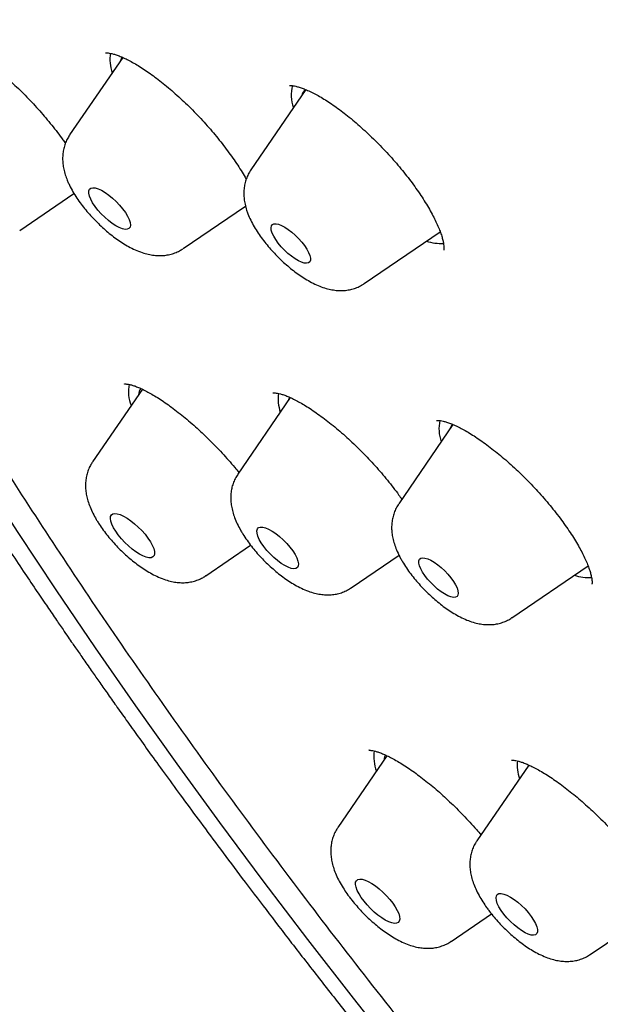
# Model space of a CAD drawing. Header units: millimetres. Extents: x 8 to 789, y 12 to 2370.
# Tile 18 of 85: x 557 to 566, y 767 to 782. Entities that reach past the tile are written whole.
import ezdxf

# ---------------------------------------------------------------- set-up
doc = ezdxf.new("R2010")
doc.units = ezdxf.units.MM

msp = doc.modelspace()

# ---------------------------------------------------------------- linework, layer by layer
at = {"color": 7, "linetype": 'Continuous', "lineweight": 30}
for p, q in [((558.659, 780.983), (557.852, 779.806)), ((561.443, 780.494), (560.607, 779.275)), ((557.093, 778.355), (557.918, 778.918)), ((559.576, 778.078), (560.526, 778.725)), ((560.528, 778.721), (560.522, 778.723)), ((562.331, 777.547), (563.487, 778.334)), ((558.958, 775.942), (558.2, 774.836)), ((561.206, 775.815), (560.408, 774.65)), ((563.681, 775.405), (562.855, 774.198)), ((559.924, 773.108), (560.604, 773.572)), ((562.132, 772.923), (562.861, 773.419)), ((564.578, 772.47), (565.735, 773.258)), ((562.677, 770.373), (561.929, 769.28)), ((564.833, 770.231), (564.045, 769.081)), ((563.653, 767.552), (564.266, 767.97)), ((565.768, 767.353), (566.444, 767.813))]:
    msp.add_line(p, q, dxfattribs=at)
at = {"color": 7, "linetype": 'Continuous', "lineweight": 30, "flags": 128}
for points in [[(562.872, 765.799), (562.166, 766.69), (561.473, 767.581), (560.796, 768.471), (560.134, 769.36), (559.487, 770.247), (558.857, 771.131), (558.244, 772.013), (557.647, 772.891), (557.068, 773.765), (556.507, 774.633), (555.964, 775.497), (555.44, 776.354), (554.934, 777.205), (554.448, 778.048), (553.982, 778.884), (553.536, 779.711), (553.109, 780.529), (552.704, 781.338), (552.319, 782.137)], [(558.65, 780.99), (558.628, 780.945), (558.625, 780.934)], [(558.756, 778.52), (558.771, 778.475), (558.775, 778.436), (558.77, 778.405), (558.754, 778.384), (558.729, 778.372), (558.696, 778.37), (558.654, 778.379), (558.607, 778.397), (558.554, 778.425), (558.499, 778.461), (558.442, 778.505), (558.386, 778.554), (558.332, 778.607), (558.282, 778.663), (558.238, 778.72), (558.201, 778.776), (558.172, 778.829), (558.153, 778.877), (558.143, 778.92), (558.143, 778.954), (558.154, 778.981), (558.174, 778.997), (558.204, 779.004), (558.241, 779.001), (558.286, 778.987), (558.336, 778.964), (558.39, 778.932), (558.447, 778.892), (558.503, 778.846), (558.559, 778.794), (558.611, 778.739), (558.658, 778.682), (558.699, 778.626), (558.732, 778.571), (558.756, 778.52)], [(561.504, 777.975), (561.513, 777.935), (561.513, 777.902), (561.503, 777.878), (561.484, 777.862), (561.456, 777.855), (561.42, 777.859), (561.378, 777.872), (561.33, 777.894), (561.279, 777.924), (561.225, 777.962), (561.171, 778.006), (561.119, 778.055), (561.07, 778.107), (561.025, 778.161), (560.986, 778.215), (560.955, 778.267), (560.932, 778.315), (560.918, 778.358), (560.914, 778.395), (560.919, 778.423), (560.934, 778.444), (560.958, 778.455), (560.99, 778.457), (561.029, 778.448), (561.074, 778.431), (561.124, 778.405), (561.176, 778.37), (561.23, 778.329), (561.283, 778.282), (561.334, 778.231), (561.382, 778.178), (561.423, 778.124), (561.459, 778.071), (561.486, 778.021), (561.504, 777.975)], [(563.462, 778.317), (563.479, 778.323), (563.49, 778.327)], [(561.198, 775.821), (561.196, 775.817), (561.181, 775.779)], [(559.08, 773.624), (559.109, 773.57), (559.13, 773.521), (559.141, 773.478), (559.143, 773.441), (559.135, 773.413), (559.117, 773.393), (559.091, 773.382), (559.057, 773.381), (559.015, 773.39), (558.967, 773.408), (558.915, 773.435), (558.86, 773.471), (558.803, 773.513), (558.746, 773.561), (558.691, 773.614), (558.639, 773.67), (558.592, 773.727), (558.552, 773.783), (558.518, 773.838), (558.493, 773.89), (558.477, 773.936), (558.471, 773.976), (558.474, 774.009), (558.487, 774.033), (558.509, 774.049), (558.539, 774.054), (558.577, 774.05), (558.622, 774.037), (558.672, 774.014), (558.726, 773.983), (558.783, 773.944), (558.84, 773.898), (558.896, 773.848), (558.949, 773.793), (558.999, 773.737), (559.043, 773.68), (559.08, 773.624)], [(561.28, 773.43), (561.306, 773.378), (561.324, 773.331), (561.331, 773.291), (561.328, 773.258), (561.315, 773.234), (561.293, 773.219), (561.262, 773.215), (561.222, 773.22), (561.176, 773.236), (561.125, 773.262), (561.07, 773.296), (561.014, 773.337), (560.957, 773.385), (560.902, 773.438), (560.851, 773.493), (560.805, 773.55), (560.766, 773.606), (560.735, 773.66), (560.713, 773.71), (560.701, 773.754), (560.698, 773.791), (560.706, 773.819), (560.724, 773.839), (560.751, 773.848), (560.787, 773.848), (560.829, 773.837), (560.878, 773.816), (560.931, 773.786), (560.987, 773.748), (561.044, 773.704), (561.1, 773.653), (561.153, 773.599), (561.202, 773.542), (561.244, 773.486), (561.28, 773.43)], [(563.72, 772.97), (563.743, 772.922), (563.757, 772.879), (563.762, 772.842), (563.757, 772.813), (563.742, 772.792), (563.719, 772.781), (563.687, 772.779), (563.648, 772.787), (563.603, 772.804), (563.553, 772.831), (563.5, 772.865), (563.447, 772.906), (563.393, 772.952), (563.342, 773.003), (563.295, 773.056), (563.253, 773.11), (563.218, 773.163), (563.19, 773.214), (563.172, 773.26), (563.162, 773.3), (563.162, 773.333), (563.172, 773.358), (563.191, 773.374), (563.219, 773.38), (563.255, 773.377), (563.297, 773.365), (563.344, 773.343), (563.396, 773.312), (563.449, 773.275), (563.503, 773.231), (563.555, 773.182), (563.605, 773.13), (563.65, 773.076), (563.688, 773.022), (563.72, 772.97)], [(565.709, 773.241), (565.722, 773.245), (565.74, 773.252)], [(562.653, 770.385), (562.639, 770.354), (562.627, 770.299)], [(564.827, 770.236), (564.824, 770.227), (564.818, 770.209)], [(562.765, 768.133), (562.803, 768.077), (562.834, 768.023), (562.856, 767.973), (562.869, 767.928), (562.872, 767.891), (562.865, 767.861), (562.849, 767.839), (562.824, 767.827), (562.791, 767.825), (562.75, 767.832), (562.704, 767.849), (562.652, 767.875), (562.597, 767.909), (562.54, 767.95), (562.483, 767.998), (562.428, 768.05), (562.376, 768.105), (562.328, 768.162), (562.286, 768.219), (562.252, 768.274), (562.225, 768.326), (562.208, 768.374), (562.2, 768.415), (562.201, 768.449), (562.213, 768.474), (562.233, 768.491), (562.263, 768.498), (562.3, 768.496), (562.343, 768.484), (562.393, 768.462), (562.446, 768.432), (562.502, 768.395), (562.56, 768.35), (562.616, 768.3), (562.67, 768.246), (562.72, 768.19), (562.765, 768.133)], [(564.87, 767.931), (564.907, 767.875), (564.937, 767.822), (564.957, 767.773), (564.967, 767.731), (564.967, 767.696), (564.956, 767.669), (564.937, 767.652), (564.907, 767.645), (564.87, 767.648), (564.826, 767.661), (564.776, 767.684), (564.722, 767.716), (564.665, 767.755), (564.609, 767.802), (564.553, 767.853), (564.501, 767.908), (564.454, 767.965), (564.413, 768.022), (564.379, 768.076), (564.355, 768.127), (564.34, 768.173), (564.335, 768.212), (564.34, 768.243), (564.355, 768.265), (564.379, 768.277), (564.413, 768.279), (564.454, 768.271), (564.501, 768.253), (564.553, 768.225), (564.609, 768.19), (564.666, 768.146), (564.722, 768.097), (564.776, 768.044), (564.826, 767.988), (564.87, 767.931)]]:
    msp.add_lwpolyline(points, dxfattribs=at)
at = {"color": 7, "linetype": 'Continuous', "lineweight": 30}
for centre, radius, start, end in [((559.053, 780.949), 0.589, 170.3364, 199.724), ((561.745, 780.409), 0.525, 163.5457, 201.1156), ((561.571, 780.352), 0.197, 132.1455, 164.952), ((563.492, 778.834), 0.677, 251.5677, 273.8294), ((559.351, 775.912), 0.605, 169.9007, 201.156), ((559.147, 775.826), 0.25, 149.3276, 173.4777), ((561.666, 775.801), 0.645, 173.149, 198.6222), ((564.034, 775.337), 0.566, 166.8935, 200.0124), ((563.825, 775.273), 0.204, 137.5719, 164.5837), ((565.736, 773.741), 0.661, 251.3453, 274.6961), ((563.113, 770.361), 0.637, 172.1527, 200.5266), ((565.291, 770.232), 0.634, 174.2481, 198.9838)]:
    msp.add_arc(centre, radius, start, end, dxfattribs=at)
for points, knots in [([(550.93, 801.632), (550.89, 801.592), (550.817, 801.519), (550.725, 801.424), (550.66, 801.355), (550.607, 801.299), (550.564, 801.252), (550.52, 801.203), (550.469, 801.145), (550.406, 801.073), (550.346, 801.003), (550.293, 800.938), (550.25, 800.885), (550.212, 800.838), (550.181, 800.798), (550.153, 800.761), (550.122, 800.721), (550.083, 800.67), (550.041, 800.613), (549.996, 800.551), (549.954, 800.493), (549.915, 800.437), (549.881, 800.387), (549.847, 800.337), (549.812, 800.284), (549.775, 800.229), (549.733, 800.163), (549.686, 800.087), (549.636, 800.005), (549.59, 799.928), (549.537, 799.836), (549.472, 799.721), (549.401, 799.588), (549.333, 799.455), (549.267, 799.32), (549.201, 799.177), (549.138, 799.035), (549.089, 798.918), (549.049, 798.821), (549.016, 798.738), (548.983, 798.65), (548.95, 798.561), (548.92, 798.476), (548.893, 798.4), (548.868, 798.326), (548.841, 798.244), (548.809, 798.143), (548.776, 798.034), (548.744, 797.924), (548.716, 797.821), (548.689, 797.721), (548.663, 797.62), (548.639, 797.52), (548.616, 797.421), (548.594, 797.322), (548.572, 797.216), (548.548, 797.097), (548.523, 796.966), (548.5, 796.829), (548.474, 796.669), (548.449, 796.493), (548.425, 796.305), (548.406, 796.133), (548.391, 795.975), (548.378, 795.824), (548.367, 795.67), (548.357, 795.504), (548.349, 795.324), (548.343, 795.133), (548.339, 794.931), (548.339, 794.722), (548.341, 794.516), (548.346, 794.338), (548.351, 794.189), (548.356, 794.066), (548.362, 793.951), (548.368, 793.841), (548.376, 793.724), (548.385, 793.591), (548.397, 793.435), (548.413, 793.266), (548.43, 793.091), (548.447, 792.93), (548.465, 792.782), (548.481, 792.652), (548.496, 792.532), (548.511, 792.426), (548.523, 792.336), (548.537, 792.244), (548.552, 792.139), (548.573, 792.007), (548.597, 791.857), (548.626, 791.687), (548.661, 791.494), (548.701, 791.277), (548.741, 791.075), (548.779, 790.894), (548.812, 790.739), (548.846, 790.583), (548.879, 790.437), (548.908, 790.31), (548.933, 790.207), (548.954, 790.116), (548.976, 790.029), (548.999, 789.934), (549.025, 789.83), (549.054, 789.716), (549.087, 789.592), (549.123, 789.454), (549.165, 789.3), (549.213, 789.125), (549.269, 788.928), (549.332, 788.71), (549.392, 788.509), (549.446, 788.333), (549.489, 788.194), (549.529, 788.066), (549.565, 787.955), (549.595, 787.862), (549.62, 787.786), (549.64, 787.724), (549.659, 787.667), (549.685, 787.589), (549.721, 787.481), (549.769, 787.338), (549.826, 787.174), (549.908, 786.937), (550.018, 786.632), (550.154, 786.263), (550.297, 785.887), (550.424, 785.562), (550.533, 785.29), (550.617, 785.082), (550.695, 784.894), (550.758, 784.744), (550.806, 784.629), (550.841, 784.547), (550.868, 784.483), (550.897, 784.414), (550.935, 784.326), (550.987, 784.205), (551.048, 784.064), (551.157, 783.817), (551.314, 783.464), (551.526, 783.001), (551.755, 782.514), (552.002, 782.003), (552.227, 781.548), (552.427, 781.151), (552.601, 780.811), (552.792, 780.443), (553.003, 780.046), (553.233, 779.618), (553.483, 779.159), (553.745, 778.69), (554.017, 778.21), (554.298, 777.724), (554.598, 777.212), (554.919, 776.675), (555.22, 776.18), (555.496, 775.734), (555.742, 775.34), (555.993, 774.943), (556.242, 774.556), (556.479, 774.19), (556.709, 773.838), (556.93, 773.504), (557.139, 773.19), (557.326, 772.913), (557.489, 772.672), (557.628, 772.468), (557.739, 772.306), (557.825, 772.182), (557.889, 772.089), (557.944, 772.01), (557.997, 771.933), (558.055, 771.85), (558.117, 771.761), (558.197, 771.645), (558.299, 771.5), (558.424, 771.322), (558.563, 771.125), (558.721, 770.903), (558.899, 770.653), (559.1, 770.373), (559.325, 770.064), (559.573, 769.723), (559.849, 769.349), (560.152, 768.941), (560.485, 768.498), (560.846, 768.023), (561.235, 767.516), (561.652, 766.98), (562.095, 766.416), (562.567, 765.824), (563.069, 765.202), (563.607, 764.545), (564.182, 763.853), (564.794, 763.127), (565.442, 762.371), (566.126, 761.585), (566.793, 760.832), (567.437, 760.115), (568.054, 759.439), (568.695, 758.746), (569.359, 758.038), (570.063, 757.299), (570.807, 756.53), (571.593, 755.731), (572.406, 754.918), (573.247, 754.091), (574.116, 753.252), (574.995, 752.418), (575.883, 751.592), (576.778, 750.774), (577.638, 750.002), (578.201, 749.508), (578.456, 749.284)], [0, 0, 0, 0, 0.002914, 0.005407, 0.0075, 0.009253, 0.010675, 0.011918, 0.014022, 0.016403, 0.019183, 0.021044, 0.022853, 0.024398, 0.025681, 0.026724, 0.027992, 0.029689, 0.031723, 0.033601, 0.035699, 0.03741, 0.038926, 0.040524, 0.042206, 0.043969, 0.0458, 0.048427, 0.051054, 0.053421, 0.055578, 0.059566, 0.064011, 0.067599, 0.071526, 0.076064, 0.080186, 0.083975, 0.086208, 0.088557, 0.091073, 0.093733, 0.096169, 0.098213, 0.100128, 0.102424, 0.105108, 0.108491, 0.111469, 0.114225, 0.116959, 0.119679, 0.122398, 0.125115, 0.127626, 0.130424, 0.133587, 0.137108, 0.140744, 0.144367, 0.149645, 0.154467, 0.158847, 0.16284, 0.16647, 0.170227, 0.174415, 0.178885, 0.183585, 0.188518, 0.193688, 0.198769, 0.203289, 0.206443, 0.209334, 0.212022, 0.214508, 0.217066, 0.220154, 0.223796, 0.227832, 0.231827, 0.235756, 0.238797, 0.241789, 0.244514, 0.246871, 0.248863, 0.25049, 0.252973, 0.25586, 0.25915, 0.262844, 0.267005, 0.271675, 0.276854, 0.279976, 0.283258, 0.286686, 0.289827, 0.292473, 0.294623, 0.296278, 0.298092, 0.300058, 0.302202, 0.304523, 0.307073, 0.309833, 0.312973, 0.316528, 0.320497, 0.32488, 0.329677, 0.332537, 0.335396, 0.337926, 0.340112, 0.341954, 0.343428, 0.34457, 0.345605, 0.346766, 0.349153, 0.351942, 0.355134, 0.358728, 0.36569, 0.372728, 0.379833, 0.387004, 0.391048, 0.395059, 0.398577, 0.401501, 0.403383, 0.404897, 0.406045, 0.406912, 0.408706, 0.410911, 0.413528, 0.416451, 0.424424, 0.432775, 0.441505, 0.450614, 0.460102, 0.465616, 0.471543, 0.477955, 0.484854, 0.49224, 0.500111, 0.508467, 0.516321, 0.52456, 0.533184, 0.542192, 0.551585, 0.557943, 0.564466, 0.571152, 0.57764, 0.58366, 0.589212, 0.594953, 0.60009, 0.604623, 0.608553, 0.611879, 0.614604, 0.616486, 0.617954, 0.619126, 0.620373, 0.621721, 0.623171, 0.624724, 0.627364, 0.630255, 0.6334, 0.636969, 0.641056, 0.645574, 0.650591, 0.656108, 0.662125, 0.668764, 0.675921, 0.683596, 0.691788, 0.700499, 0.709557, 0.719115, 0.729172, 0.739728, 0.750988, 0.762766, 0.77506, 0.787872, 0.8012, 0.812035, 0.823189, 0.834662, 0.846455, 0.858567, 0.871762, 0.885317, 0.899231, 0.913505, 0.928138, 0.94313, 0.957594, 0.972377, 0.987478, 1, 1, 1, 1]), ([(584.048, 745.412), (583.981, 745.462), (583.014, 746.189), (581.162, 747.705), (578.511, 749.953), (575.911, 752.3), (573.356, 754.733), (570.863, 757.242), (568.445, 759.809), (566.12, 762.42), (563.899, 765.057), (561.799, 767.705), (559.83, 770.348), (558.006, 772.968), (556.338, 775.551), (554.836, 778.08), (553.509, 780.539), (552.366, 782.913), (551.413, 785.188), (550.656, 787.35), (550.101, 789.385), (549.749, 791.281), (549.605, 793.026), (549.668, 794.609), (549.938, 796.021), (550.414, 797.252), (551.092, 798.296), (551.969, 799.146), (553.039, 799.796), (554.295, 800.243), (555.729, 800.483), (557.333, 800.516), (559.098, 800.341), (561.011, 799.96), (563.061, 799.373), (565.236, 798.586), (567.522, 797.604), (569.906, 796.428), (572.311, 795.115), (573.947, 794.109), (574.735, 793.625)], [0, 0, 0, 0, 0.00204, 0.029717, 0.056722, 0.083727, 0.110731, 0.137736, 0.164741, 0.191746, 0.218751, 0.245756, 0.272761, 0.299766, 0.326771, 0.353776, 0.380781, 0.407786, 0.434791, 0.461796, 0.4888, 0.515805, 0.54281, 0.569815, 0.59682, 0.623825, 0.65083, 0.677835, 0.70484, 0.731845, 0.75885, 0.785855, 0.81286, 0.839865, 0.866869, 0.893874, 0.920879, 0.947884, 0.974889, 1, 1, 1, 1]), ([(555.866, 781.28), (555.866, 781.28), (555.865, 781.279), (555.874, 781.281), (555.895, 781.28), (555.927, 781.276), (555.969, 781.266), (556.021, 781.251), (556.081, 781.228), (556.15, 781.197), (556.226, 781.159), (556.308, 781.113), (556.394, 781.059), (556.485, 780.998), (556.581, 780.929), (556.68, 780.853), (556.783, 780.769), (556.888, 780.68), (556.993, 780.584), (557.098, 780.485), (557.2, 780.383), (557.3, 780.278), (557.397, 780.172), (557.49, 780.064), (557.581, 779.954), (557.667, 779.843), (557.736, 779.751), (557.774, 779.697), (557.786, 779.679)], [0, 0, 0, 0, 0.012102, 0.046677, 0.080977, 0.115728, 0.151474, 0.188368, 0.226353, 0.265253, 0.304845, 0.344891, 0.385282, 0.42532, 0.466466, 0.508505, 0.551225, 0.594395, 0.637778, 0.681099, 0.724119, 0.766672, 0.808685, 0.850698, 0.893249, 0.936122, 0.979185, 1, 1, 1, 1]), ([(558.399, 781.052), (558.399, 781.052), (558.399, 781.052), (558.412, 781.053), (558.437, 781.052), (558.472, 781.046), (558.518, 781.036), (558.573, 781.018), (558.637, 780.994), (558.709, 780.962), (558.787, 780.921), (558.872, 780.873), (558.961, 780.818), (559.053, 780.755), (559.15, 780.685), (559.25, 780.608), (559.353, 780.524), (559.458, 780.433), (559.563, 780.337), (559.668, 780.237), (559.771, 780.133), (559.871, 780.027), (559.968, 779.919), (560.061, 779.811), (560.15, 779.701), (560.235, 779.591), (560.315, 779.481), (560.39, 779.373), (560.459, 779.266), (560.508, 779.187), (560.531, 779.144), (560.537, 779.134)], [0, 0, 0, 0, 0.020367, 0.050205, 0.080195, 0.110966, 0.14284, 0.175856, 0.209894, 0.244743, 0.28015, 0.315866, 0.35168, 0.387302, 0.423573, 0.460533, 0.498043, 0.535954, 0.574113, 0.612365, 0.650529, 0.688489, 0.726163, 0.763428, 0.800762, 0.838314, 0.876016, 0.913769, 0.951421, 0.988836, 1, 1, 1, 1]), ([(561.195, 780.555), (561.195, 780.555), (561.194, 780.555), (561.201, 780.556), (561.22, 780.556), (561.25, 780.553), (561.291, 780.546), (561.342, 780.532), (561.402, 780.512), (561.47, 780.484), (561.547, 780.448), (561.63, 780.404), (561.718, 780.352), (561.81, 780.293), (561.906, 780.227), (562.004, 780.154), (562.105, 780.075), (562.208, 779.988), (562.313, 779.896), (562.418, 779.799), (562.523, 779.697), (562.625, 779.591), (562.725, 779.484), (562.821, 779.375), (562.912, 779.266), (562.998, 779.157), (563.08, 779.048), (563.157, 778.939), (563.228, 778.832), (563.293, 778.728), (563.35, 778.627), (563.401, 778.531), (563.443, 778.442), (563.478, 778.36), (563.505, 778.286), (563.524, 778.221), (563.536, 778.166), (563.542, 778.12), (563.544, 778.086), (563.542, 778.063), (563.54, 778.053), (563.54, 778.054), (563.54, 778.054)], [0, 0, 0, 0, 0.005039, 0.025539, 0.047068, 0.068957, 0.091623, 0.115209, 0.139701, 0.16499, 0.190909, 0.217268, 0.243874, 0.270547, 0.297151, 0.323575, 0.350629, 0.378107, 0.405911, 0.433937, 0.462075, 0.490199, 0.518199, 0.546, 0.573542, 0.600829, 0.628255, 0.6558, 0.683401, 0.710951, 0.738345, 0.765471, 0.792212, 0.81845, 0.844076, 0.868951, 0.893614, 0.917895, 0.941756, 0.965252, 0.98862, 1, 1, 1, 1]), ([(557.851, 779.804), (557.839, 779.784), (557.812, 779.742), (557.782, 779.672), (557.76, 779.598), (557.747, 779.522), (557.744, 779.444), (557.748, 779.365), (557.762, 779.284), (557.784, 779.201), (557.805, 779.146), (557.815, 779.118)], [0, 0, 0, 0, 0.09316, 0.198044, 0.302489, 0.407672, 0.51508, 0.626695, 0.745159, 0.873713, 1, 1, 1, 1]), ([(560.607, 779.274), (560.594, 779.253), (560.566, 779.209), (560.536, 779.138), (560.515, 779.064), (560.502, 778.987), (560.499, 778.91), (560.504, 778.831), (560.518, 778.748), (560.535, 778.692), (560.543, 778.663)], [0, 0, 0, 0, 0.1125792, 0.2309342, 0.3488512, 0.4676705, 0.5890938, 0.7153884, 0.8495752, 1, 1, 1, 1]), ([(557.815, 779.118), (557.822, 779.101), (557.844, 779.05), (557.887, 778.967), (557.945, 778.87), (558.009, 778.777), (558.078, 778.687), (558.151, 778.601), (558.228, 778.518), (558.308, 778.438), (558.391, 778.363), (558.476, 778.291), (558.564, 778.225), (558.656, 778.163), (558.75, 778.107), (558.85, 778.057), (558.949, 778.018), (559.045, 777.991), (559.132, 777.975), (559.216, 777.97), (559.297, 777.974), (559.376, 777.988), (559.451, 778.011), (559.518, 778.041), (559.557, 778.066), (559.574, 778.077)], [0, 0, 0, 0, 0.026955, 0.07887, 0.129387, 0.178118, 0.225379, 0.271657, 0.317364, 0.362843, 0.408388, 0.45422, 0.500685, 0.548211, 0.597373, 0.648935, 0.703667, 0.749909, 0.791883, 0.830859, 0.867897, 0.903707, 0.938749, 0.973321, 1, 1, 1, 1]), ([(560.543, 778.663), (560.549, 778.644), (560.567, 778.593), (560.604, 778.508), (560.656, 778.411), (560.716, 778.315), (560.782, 778.223), (560.852, 778.134), (560.925, 778.048), (561.003, 777.966), (561.084, 777.888), (561.168, 777.813), (561.254, 777.743), (561.343, 777.678), (561.435, 777.618), (561.531, 777.563), (561.628, 777.516), (561.725, 777.481), (561.816, 777.456), (561.903, 777.443), (561.986, 777.439), (562.067, 777.445), (562.145, 777.46), (562.219, 777.485), (562.282, 777.514), (562.317, 777.538), (562.33, 777.547)], [0, 0, 0, 0, 0.0269563, 0.0757856, 0.1252829, 0.1734898, 0.2200029, 0.2652218, 0.309603, 0.3535241, 0.3973016, 0.4411926, 0.48544, 0.5303915, 0.5764897, 0.6243323, 0.6746939, 0.722546, 0.7662849, 0.8060911, 0.8432206, 0.8786279, 0.9129466, 0.9465859, 0.979813, 1, 1, 1, 1]), ([(558.687, 776.021), (558.687, 776.021), (558.688, 776.022), (558.703, 776.022), (558.73, 776.02), (558.767, 776.013), (558.813, 776.001), (558.869, 775.981), (558.933, 775.955), (559.004, 775.92), (559.082, 775.878), (559.166, 775.828), (559.257, 775.77), (559.353, 775.704), (559.453, 775.63), (559.556, 775.55), (559.66, 775.464), (559.765, 775.373), (559.868, 775.278), (559.97, 775.179), (560.071, 775.078), (560.17, 774.972), (560.268, 774.864), (560.353, 774.765), (560.404, 774.702), (560.425, 774.676)], [0, 0, 0, 0, 0.033008, 0.071725, 0.110423, 0.149715, 0.189932, 0.231101, 0.273084, 0.3155, 0.358191, 0.402415, 0.447889, 0.494338, 0.54147, 0.588992, 0.636613, 0.684006, 0.730975, 0.777443, 0.823913, 0.871077, 0.918673, 0.966561, 1, 1, 1, 1]), ([(560.944, 775.885), (560.944, 775.885), (560.943, 775.885), (560.954, 775.886), (560.977, 775.886), (561.011, 775.881), (561.055, 775.872), (561.107, 775.856), (561.169, 775.832), (561.238, 775.802), (561.314, 775.763), (561.396, 775.717), (561.484, 775.663), (561.578, 775.6), (561.677, 775.53), (561.779, 775.453), (561.883, 775.37), (561.988, 775.281), (562.093, 775.187), (562.197, 775.089), (562.299, 774.988), (562.399, 774.884), (562.497, 774.778), (562.593, 774.669), (562.685, 774.559), (562.773, 774.448), (562.846, 774.351), (562.887, 774.292), (562.903, 774.269)], [0, 0, 0, 0, 0.018196, 0.053387, 0.088196, 0.1233, 0.159108, 0.1957, 0.232968, 0.270761, 0.308474, 0.347172, 0.386955, 0.427629, 0.468993, 0.510844, 0.552985, 0.595235, 0.637391, 0.679342, 0.720925, 0.762393, 0.804253, 0.846386, 0.888703, 0.931094, 0.973392, 1, 1, 1, 1]), ([(563.429, 775.466), (563.429, 775.466), (563.427, 775.466), (563.437, 775.468), (563.457, 775.468), (563.49, 775.465), (563.532, 775.457), (563.583, 775.442), (563.644, 775.421), (563.712, 775.393), (563.787, 775.357), (563.868, 775.313), (563.955, 775.261), (564.048, 775.201), (564.145, 775.134), (564.247, 775.059), (564.351, 774.977), (564.456, 774.89), (564.562, 774.797), (564.667, 774.7), (564.77, 774.6), (564.871, 774.497), (564.969, 774.392), (565.065, 774.284), (565.157, 774.175), (565.246, 774.064), (565.33, 773.954), (565.408, 773.845), (565.48, 773.739), (565.544, 773.636), (565.602, 773.538), (565.651, 773.446), (565.693, 773.359), (565.728, 773.278), (565.755, 773.204), (565.775, 773.139), (565.788, 773.084), (565.794, 773.039), (565.796, 773.006), (565.795, 772.987), (565.793, 772.979), (565.793, 772.98), (565.793, 772.98)], [0, 0, 0, 0, 0.007876, 0.031312, 0.054281, 0.077393, 0.100963, 0.125088, 0.14972, 0.174739, 0.200032, 0.225172, 0.251046, 0.277566, 0.304612, 0.332055, 0.359768, 0.387626, 0.415505, 0.443289, 0.470914, 0.498252, 0.525663, 0.553279, 0.581054, 0.608927, 0.636808, 0.664594, 0.692193, 0.719519, 0.746488, 0.772996, 0.799247, 0.825398, 0.851303, 0.876825, 0.901824, 0.926178, 0.949825, 0.972821, 0.99542, 1, 1, 1, 1]), ([(558.2, 774.834), (558.189, 774.818), (558.164, 774.78), (558.134, 774.714), (558.111, 774.64), (558.097, 774.564), (558.092, 774.486), (558.096, 774.408), (558.108, 774.326), (558.129, 774.241), (558.161, 774.15), (558.204, 774.057), (558.242, 773.987), (558.265, 773.949), (558.269, 773.942)], [0, 0, 0, 0, 0.0588472, 0.1381009, 0.2169052, 0.2961223, 0.3768322, 0.4604652, 0.5489362, 0.644646, 0.7498359, 0.8641842, 0.9745028, 1, 1, 1, 1]), ([(560.408, 774.648), (560.401, 774.638), (560.378, 774.606), (560.35, 774.546), (560.324, 774.473), (560.307, 774.397), (560.3, 774.321), (560.301, 774.242), (560.311, 774.162), (560.331, 774.077), (560.36, 773.988), (560.4, 773.895), (560.435, 773.828), (560.455, 773.793), (560.457, 773.789)], [0, 0, 0, 0, 0.040281, 0.122969, 0.204986, 0.28719, 0.370636, 0.456706, 0.547254, 0.644673, 0.751478, 0.86836, 0.984608, 1, 1, 1, 1]), ([(562.855, 774.197), (562.852, 774.194), (562.834, 774.169), (562.807, 774.118), (562.778, 774.046), (562.759, 773.971), (562.748, 773.894), (562.747, 773.816), (562.754, 773.737), (562.77, 773.654), (562.796, 773.566), (562.833, 773.471), (562.867, 773.405), (562.885, 773.37)], [0, 0, 0, 0, 0.013424, 0.100085, 0.185772, 0.271336, 0.357794, 0.446457, 0.539077, 0.637969, 0.745829, 0.864398, 1, 1, 1, 1]), ([(558.269, 773.942), (558.279, 773.925), (558.308, 773.878), (558.362, 773.801), (558.431, 773.712), (558.504, 773.626), (558.581, 773.543), (558.661, 773.464), (558.744, 773.389), (558.83, 773.318), (558.918, 773.251), (559.01, 773.19), (559.105, 773.134), (559.205, 773.085), (559.304, 773.046), (559.4, 773.02), (559.487, 773.005), (559.57, 773), (559.651, 773.005), (559.729, 773.02), (559.805, 773.044), (559.87, 773.073), (559.908, 773.098), (559.923, 773.109)], [0, 0, 0, 0, 0.028222, 0.082557, 0.135373, 0.187119, 0.238254, 0.289153, 0.340141, 0.391473, 0.443539, 0.496827, 0.551993, 0.609904, 0.671396, 0.722773, 0.769464, 0.812899, 0.854235, 0.894241, 0.933416, 0.972084, 1, 1, 1, 1]), ([(560.457, 773.789), (560.467, 773.772), (560.495, 773.725), (560.547, 773.647), (560.615, 773.556), (560.686, 773.469), (560.762, 773.385), (560.841, 773.305), (560.924, 773.228), (561.008, 773.155), (561.096, 773.088), (561.186, 773.025), (561.28, 772.967), (561.378, 772.915), (561.477, 772.873), (561.573, 772.843), (561.662, 772.824), (561.746, 772.816), (561.828, 772.817), (561.907, 772.828), (561.984, 772.848), (562.056, 772.878), (562.106, 772.903), (562.129, 772.921), (562.131, 772.923)], [0, 0, 0, 0, 0.027916, 0.081917, 0.134239, 0.185338, 0.235696, 0.285705, 0.335709, 0.38595, 0.436776, 0.488626, 0.54208, 0.597922, 0.657059, 0.709471, 0.75692, 0.800629, 0.841891, 0.881596, 0.920323, 0.958446, 0.996214, 1, 1, 1, 1]), ([(562.885, 773.37), (562.894, 773.354), (562.921, 773.305), (562.972, 773.226), (563.037, 773.135), (563.108, 773.046), (563.182, 772.961), (563.26, 772.879), (563.342, 772.801), (563.426, 772.728), (563.512, 772.658), (563.602, 772.593), (563.694, 772.534), (563.79, 772.48), (563.888, 772.434), (563.985, 772.4), (564.076, 772.377), (564.162, 772.365), (564.245, 772.363), (564.325, 772.37), (564.402, 772.387), (564.476, 772.413), (564.535, 772.441), (564.566, 772.463), (564.576, 772.471)], [0, 0, 0, 0, 0.027637, 0.08134, 0.133217, 0.183714, 0.233331, 0.282481, 0.331512, 0.380699, 0.43033, 0.480806, 0.53264, 0.586528, 0.643352, 0.696463, 0.744777, 0.788874, 0.830142, 0.869596, 0.907906, 0.945502, 0.98267, 1, 1, 1, 1]), ([(562.404, 770.455), (562.403, 770.455), (562.402, 770.455), (562.41, 770.456), (562.429, 770.455), (562.46, 770.451), (562.5, 770.442), (562.55, 770.426), (562.609, 770.404), (562.676, 770.374), (562.752, 770.336), (562.835, 770.29), (562.925, 770.235), (563.02, 770.173), (563.118, 770.104), (563.219, 770.029), (563.321, 769.948), (563.424, 769.862), (563.527, 769.771), (563.631, 769.674), (563.735, 769.574), (563.838, 769.469), (563.939, 769.361), (564.029, 769.261), (564.083, 769.197), (564.106, 769.17)], [0, 0, 0, 0, 0.008663, 0.049104, 0.088514, 0.128021, 0.168083, 0.208092, 0.249336, 0.292515, 0.33736, 0.383563, 0.430786, 0.478682, 0.526919, 0.575159, 0.623113, 0.670679, 0.71815, 0.766494, 0.815375, 0.864646, 0.91414, 0.963663, 1, 1, 1, 1]), ([(564.571, 770.305), (564.571, 770.305), (564.57, 770.305), (564.581, 770.306), (564.603, 770.305), (564.636, 770.3), (564.679, 770.29), (564.732, 770.273), (564.792, 770.25), (564.862, 770.219), (564.94, 770.18), (565.025, 770.132), (565.116, 770.077), (565.211, 770.014), (565.311, 769.944), (565.413, 769.868), (565.516, 769.785), (565.62, 769.698), (565.724, 769.606), (565.828, 769.509), (565.932, 769.408), (566.034, 769.303), (566.135, 769.195), (566.232, 769.086), (566.325, 768.976), (566.413, 768.867), (566.489, 768.768), (566.534, 768.706), (566.552, 768.68)], [0, 0, 0, 0, 0.017146, 0.052586, 0.087083, 0.121565, 0.156418, 0.190124, 0.226334, 0.263954, 0.302818, 0.342695, 0.383343, 0.424524, 0.466017, 0.507634, 0.549182, 0.590467, 0.631624, 0.673303, 0.715341, 0.757648, 0.800117, 0.842615, 0.884994, 0.927137, 0.968948, 1, 1, 1, 1]), ([(561.929, 769.279), (561.924, 769.271), (561.903, 769.242), (561.875, 769.187), (561.848, 769.113), (561.83, 769.038), (561.822, 768.961), (561.822, 768.883), (561.83, 768.803), (561.848, 768.719), (561.876, 768.631), (561.915, 768.537), (561.964, 768.44), (562.021, 768.346), (562.066, 768.281), (562.089, 768.248), (562.092, 768.244)], [0, 0, 0, 0, 0.023656, 0.09176, 0.159219, 0.226724, 0.295113, 0.365474, 0.439273, 0.518416, 0.605012, 0.700016, 0.800465, 0.899104, 0.987673, 1, 1, 1, 1]), ([(564.045, 769.079), (564.041, 769.074), (564.021, 769.047), (563.994, 768.994), (563.965, 768.921), (563.947, 768.846), (563.938, 768.769), (563.937, 768.691), (563.945, 768.611), (563.962, 768.528), (563.988, 768.44), (564.026, 768.347), (564.075, 768.25), (564.131, 768.156), (564.175, 768.091), (564.198, 768.058), (564.201, 768.054)], [0, 0, 0, 0, 0.01716, 0.085999, 0.154126, 0.222225, 0.291124, 0.361893, 0.435968, 0.515231, 0.601826, 0.696943, 0.798059, 0.897943, 0.987625, 1, 1, 1, 1]), ([(562.092, 768.244), (562.104, 768.229), (562.137, 768.184), (562.197, 768.111), (562.272, 768.026), (562.351, 767.945), (562.433, 767.868), (562.517, 767.795), (562.604, 767.727), (562.694, 767.663), (562.787, 767.604), (562.885, 767.552), (562.983, 767.508), (563.079, 767.476), (563.169, 767.456), (563.254, 767.446), (563.337, 767.446), (563.416, 767.455), (563.493, 767.474), (563.566, 767.502), (563.62, 767.529), (563.646, 767.549), (563.652, 767.553)], [0, 0, 0, 0, 0.030049, 0.086886, 0.142909, 0.198487, 0.254007, 0.309755, 0.36609, 0.423487, 0.482562, 0.544152, 0.609269, 0.668334, 0.721837, 0.770928, 0.817109, 0.861431, 0.904585, 0.947013, 0.989011, 1, 1, 1, 1]), ([(564.201, 768.054), (564.213, 768.038), (564.246, 767.993), (564.305, 767.92), (564.38, 767.835), (564.458, 767.754), (564.54, 767.676), (564.624, 767.603), (564.711, 767.534), (564.801, 767.469), (564.893, 767.41), (564.99, 767.357), (565.089, 767.313), (565.185, 767.279), (565.275, 767.258), (565.361, 767.247), (565.443, 767.246), (565.523, 767.254), (565.601, 767.271), (565.674, 767.299), (565.73, 767.326), (565.759, 767.348), (565.767, 767.354)], [0, 0, 0, 0, 0.029915, 0.086548, 0.142325, 0.197619, 0.252817, 0.308216, 0.364158, 0.421103, 0.479645, 0.540594, 0.604952, 0.664232, 0.718015, 0.76723, 0.81341, 0.857647, 0.900661, 0.942914, 0.984713, 1, 1, 1, 1])]:
    msp.add_open_spline(points, degree=3, knots=knots, dxfattribs=at)

doc.saveas('drawing.dxf')
